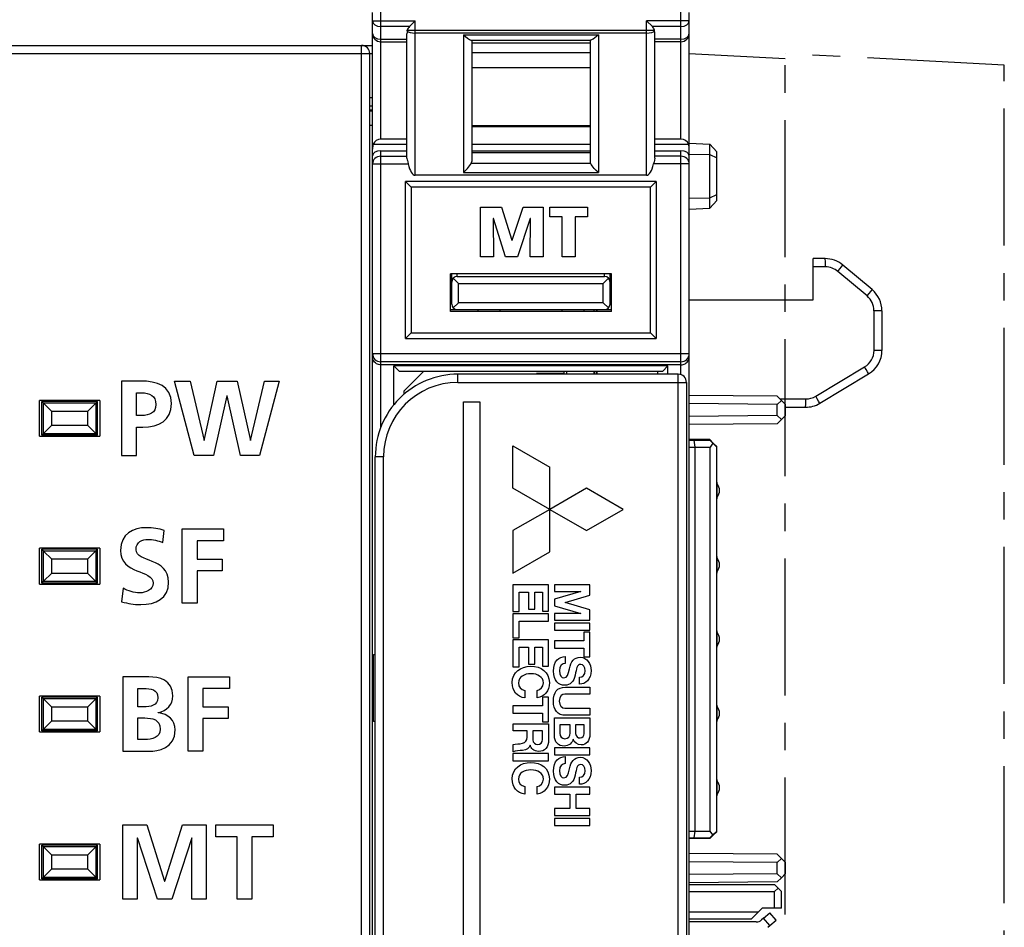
# Model space of a CAD drawing. Extents: x 0 to 241, y 0 to 171.
# Tile 19 of 27: x 36 to 71, y 102 to 135. Entities that reach past the tile are written whole.
import ezdxf

# ---------------------------------------------------------------- set-up
doc = ezdxf.new("R2010")
doc.units = 0
doc.header["$LTSCALE"] = 13.2748
doc.header["$MEASUREMENT"] = 0
doc.linetypes.add('CENTER', pattern=[0.6, 0.375, -0.075, 0.075, -0.075])
doc.layers.get('0').update_dxf_attribs({"linetype": 'CONTINUOUS'})
doc.layers.add('DEFAULT_1', color=7, linetype='CENTER')

msp = doc.modelspace()

# ---------------------------------------------------------------- linework, layer by layer
at = {"color": 7, "linetype": 'CONTINUOUS'}
for p, q in [((48.7606, 130.4547), (48.7606, 141.844)), ((59.6607, 130.4547), (59.6607, 141.844)), ((48.4606, 134.293), (48.4606, 135.0574)), ((59.9608, 14.6572), (59.9608, 135.0574)), ((48.4606, 134.7522), (50.0105, 134.7522)), ((49.7983, 134.5403), (48.7606, 134.5403)), ((49.7983, 134.5403), (50.0105, 134.7522)), ((50.0105, 129.1387), (50.0105, 134.7522)), ((58.4108, 129.1387), (58.4108, 134.7522)), ((58.6227, 134.5403), (58.4108, 134.7522)), ((59.9608, 134.7522), (58.4108, 134.7522)), ((59.6607, 134.5403), (58.6227, 134.5403)), ((48.4606, 14.6572), (48.4606, 134.2919)), ((49.7105, 129.765), (49.7105, 134.2802)), ((49.7177, 134.3894), (49.7225, 134.4118)), ((49.7225, 134.4118), (58.6988, 134.4118)), ((58.4108, 134.3091), (50.0105, 134.3091)), ((51.7607, 134.2458), (51.7607, 129.2379)), ((51.7607, 134.2458), (51.8347, 134.1789)), ((51.7607, 134.2458), (56.6607, 134.2458)), ((51.8347, 134.1789), (51.9095, 134.1194)), ((51.9095, 134.1194), (51.9453, 134.0938)), ((51.9453, 134.0938), (51.9794, 134.0725)), ((56.4698, 134.0897), (56.4395, 134.0711)), ((56.5322, 134.1348), (56.4698, 134.0897)), ((56.5963, 134.1875), (56.5322, 134.1348)), ((56.6607, 134.2458), (56.5963, 134.1875)), ((56.6607, 134.2458), (56.6607, 129.2379)), ((58.7037, 134.3894), (58.6988, 134.4118)), ((58.7106, 129.765), (58.7106, 134.2802)), ((33.2602, 133.8589), (48.4606, 133.8589)), ((48.0606, 47.4205), (48.0606, 133.8589)), ((48.7606, 134.0808), (49.7105, 134.0808)), ((48.7606, 133.9929), (49.7105, 133.9929)), ((51.9794, 134.0725), (52.0036, 134.0597)), ((52.0036, 134.0597), (52.0249, 134.0515)), ((52.0249, 134.0515), (52.0425, 134.048)), ((52.0425, 134.048), (56.3789, 134.048)), ((52.0607, 134.048), (52.0607, 129.6369)), ((52.0607, 133.955), (56.3606, 133.955)), ((56.3606, 134.048), (56.3606, 129.6369)), ((56.3937, 134.0508), (56.3789, 134.048)), ((56.412, 134.057), (56.3937, 134.0508)), ((56.4395, 134.0711), (56.412, 134.057)), ((59.6607, 134.0808), (58.7106, 134.0808)), ((59.6607, 133.9929), (58.7106, 133.9929)), ((7.9601, 133.5588), (48.4606, 133.5588)), ((48.3606, 14.6572), (48.3606, 133.5588)), ((52.0607, 133.596), (56.3606, 133.596)), ((52.0607, 133.0613), (56.3606, 133.0613)), ((48.4606, 131.9513), (48.3606, 131.9513)), ((48.4606, 131.6516), (48.3606, 131.6516)), ((48.4606, 131.5031), (48.3606, 131.5031)), ((48.4606, 131.4631), (48.3606, 131.4631)), ((48.3606, 130.9591), (48.4606, 130.9591)), ((52.0607, 130.9474), (56.3606, 130.9474)), ((52.0607, 130.9088), (56.3606, 130.9088)), ((48.4816, 130.2708), (49.7105, 130.2708)), ((49.7105, 130.4547), (48.7606, 130.4547)), ((52.0607, 130.2708), (56.3606, 130.2708)), ((59.6607, 130.4547), (58.7106, 130.4547)), ((58.7106, 130.2708), (59.9398, 130.2708)), ((59.9608, 130.3087), (60.7111, 130.2694)), ((60.7111, 127.948), (60.7111, 130.2694)), ((60.7111, 130.2694), (60.9609, 129.9924)), ((48.7606, 119.9856), (48.7606, 130.0289)), ((48.7606, 130.0289), (49.7105, 130.0289)), ((48.7606, 129.8312), (49.7105, 129.8312)), ((52.0607, 130.0289), (56.3606, 130.0289)), ((52.0607, 129.9607), (56.3606, 129.9607)), ((58.7106, 130.0289), (59.6607, 130.0289)), ((59.6607, 129.8312), (58.7106, 129.8312)), ((59.6607, 121.8915), (59.6607, 130.0289)), ((59.9608, 129.909), (60.7111, 129.8925)), ((60.7111, 129.8925), (60.9609, 129.7778)), ((60.9609, 128.2254), (60.9609, 129.9924)), ((48.4606, 129.5493), (49.7566, 129.5493)), ((49.7105, 129.765), (49.7115, 129.7443)), ((49.7115, 129.7443), (49.7191, 129.6992)), ((49.7191, 129.6992), (49.7246, 129.6751)), ((49.7246, 129.6751), (49.7377, 129.6251)), ((49.7377, 129.6251), (49.7566, 129.5493)), ((51.9481, 129.4367), (51.9867, 129.4853)), ((51.9867, 129.4853), (52.0094, 129.517)), ((52.0094, 129.517), (52.0297, 129.548)), ((52.0297, 129.548), (52.0459, 129.5769)), ((52.0459, 129.5769), (56.3754, 129.5769)), ((56.3916, 129.548), (56.3754, 129.5769)), ((56.412, 129.517), (56.3916, 129.548)), ((56.4347, 129.4853), (56.412, 129.517)), ((56.4729, 129.4367), (56.4347, 129.4853)), ((58.6837, 129.6251), (58.6647, 129.5493)), ((59.9608, 129.5493), (58.6647, 129.5493)), ((58.6968, 129.6751), (58.6837, 129.6251)), ((58.7023, 129.6992), (58.6968, 129.6751)), ((58.7095, 129.7443), (58.7023, 129.6992)), ((58.7106, 129.765), (58.7095, 129.7443)), ((58.4108, 129.1387), (50.0105, 129.1387)), ((51.7607, 129.2379), (51.8365, 129.3127)), ((51.7607, 129.2379), (56.6607, 129.2379)), ((51.8365, 129.3127), (51.9074, 129.3888)), ((51.9074, 129.3888), (51.9481, 129.4367)), ((56.5139, 129.3888), (56.4729, 129.4367)), ((56.5849, 129.3127), (56.5139, 129.3888)), ((56.6607, 129.2379), (56.5849, 129.3127)), ((49.6605, 123.2089), (49.6605, 128.9089)), ((58.7609, 128.9089), (49.6605, 128.9089)), ((49.6609, 128.9085), (49.8607, 128.7087)), ((58.7605, 128.9085), (58.5607, 128.7087)), ((58.7609, 128.9089), (58.7609, 123.2089)), ((49.8607, 128.7087), (49.8607, 123.4087)), ((58.5607, 128.7087), (49.8607, 128.7087)), ((58.5607, 123.4087), (58.5607, 128.7087)), ((60.7111, 128.3249), (60.9609, 128.44)), ((59.9608, 128.3087), (60.7111, 128.3249)), ((60.7111, 127.948), (60.9609, 128.2254)), ((52.3856, 126.1805), (52.3856, 127.9802)), ((52.3856, 127.9802), (53.1411, 127.9802)), ((53.1411, 127.9802), (53.5227, 126.7839)), ((53.5279, 126.7839), (53.9275, 127.9802)), ((53.9275, 127.9802), (54.6547, 127.9802)), ((54.6547, 127.9802), (54.6547, 126.1805)), ((54.9006, 127.6243), (54.9006, 127.9802)), ((54.9006, 127.9802), (56.2671, 127.9802)), ((56.2671, 127.9802), (56.2671, 127.6243)), ((59.9608, 127.9088), (60.7111, 127.948)), ((52.8447, 127.5625), (52.8548, 126.1805)), ((52.8497, 127.5625), (52.8447, 127.5625)), ((53.2881, 126.1805), (52.8497, 127.5625)), ((54.1879, 127.5625), (53.729, 126.1805)), ((54.1854, 126.1805), (54.1931, 127.5625)), ((54.1931, 127.5625), (54.1879, 127.5625)), ((55.3439, 127.6243), (54.9006, 127.6243)), ((55.3439, 126.1805), (55.3439, 127.6243)), ((55.8235, 127.6243), (55.8235, 126.1805)), ((56.2671, 127.6243), (55.8235, 127.6243)), ((53.5227, 126.7839), (53.5279, 126.7839)), ((52.8548, 126.1805), (52.3856, 126.1805)), ((53.729, 126.1805), (53.2881, 126.1805)), ((54.6547, 126.1805), (54.1854, 126.1805)), ((55.8235, 126.1805), (55.3439, 126.1805)), ((64.8967, 126.109), (64.4608, 126.109)), ((64.4608, 124.609), (64.4608, 126.1087)), ((66.6037, 124.9821), (65.5395, 125.8747)), ((51.2856, 124.1901), (51.2856, 125.5588)), ((57.1358, 125.5588), (51.2856, 125.5588)), ((51.3355, 124.4588), (51.3355, 125.5588)), ((51.5357, 125.4586), (51.5357, 125.5588)), ((56.8857, 125.4586), (56.8857, 125.5588)), ((57.0858, 124.4588), (57.0858, 125.5588)), ((57.1358, 124.1901), (57.1358, 125.5588)), ((64.9073, 125.8086), (64.4608, 125.8086)), ((66.4212, 124.7523), (65.3573, 125.645)), ((51.2856, 125.4207), (51.3355, 125.4207)), ((51.3941, 125.4), (51.5856, 125.2088)), ((51.5357, 125.4586), (56.8857, 125.4586)), ((51.5856, 124.5088), (51.5856, 125.2088)), ((51.5856, 125.2088), (56.8357, 125.2088)), ((57.0272, 125.4), (56.8357, 125.2088)), ((56.8357, 124.5088), (56.8357, 125.2088)), ((57.0858, 125.4207), (57.1358, 125.4207)), ((51.3941, 124.3176), (51.5856, 124.5088)), ((56.8357, 124.5088), (51.5856, 124.5088)), ((57.0272, 124.3176), (56.8357, 124.5088)), ((59.9608, 124.609), (64.4608, 124.609)), ((51.2856, 124.259), (57.1358, 124.259)), ((57.1358, 124.1901), (51.2856, 124.1901)), ((52.2857, 124.259), (52.2857, 124.1901)), ((53.0857, 124.259), (53.0857, 124.1901)), ((55.3357, 124.259), (55.3357, 124.1901)), ((56.1357, 124.259), (56.1357, 124.1901)), ((56.5108, 124.1901), (56.5108, 124.259)), ((56.6032, 124.259), (56.6032, 124.1901)), ((56.6108, 124.1901), (56.6108, 124.259)), ((66.6712, 124.2159), (66.6712, 122.7748)), ((66.961, 124.2159), (66.6712, 124.2159)), ((66.961, 124.2159), (66.961, 122.7748)), ((49.6609, 123.2089), (49.8607, 123.4087)), ((49.8607, 123.4087), (58.5607, 123.4087)), ((58.7605, 123.2089), (58.5607, 123.4087)), ((49.6605, 123.2089), (58.7609, 123.2089)), ((48.4606, 122.6587), (59.9608, 122.6587)), ((66.961, 122.7748), (66.6712, 122.7748)), ((48.4633, 122.4909), (48.4606, 122.5275)), ((48.4712, 122.4551), (48.4633, 122.4909)), ((48.4854, 122.4179), (48.4712, 122.4551)), ((48.506, 122.3817), (48.4854, 122.4179)), ((48.5333, 122.3483), (48.506, 122.3817)), ((48.5663, 122.318), (48.5333, 122.3483)), ((48.6056, 122.2918), (48.5663, 122.318)), ((48.6408, 122.2753), (48.6056, 122.2918)), ((59.6607, 122.36), (48.7606, 122.36)), ((59.7806, 122.2753), (59.8158, 122.2918)), ((59.8158, 122.2918), (59.8551, 122.318)), ((59.8551, 122.318), (59.8881, 122.3483)), ((59.8881, 122.3483), (59.915, 122.3817)), ((59.915, 122.3817), (59.9357, 122.4179)), ((59.9357, 122.4179), (59.9501, 122.4551)), ((59.9501, 122.4551), (59.958, 122.4909)), ((59.958, 122.4909), (59.9608, 122.5275)), ((48.679, 122.2629), (48.6408, 122.2753)), ((48.7193, 122.2553), (48.679, 122.2629)), ((48.7606, 122.2525), (48.7193, 122.2553)), ((59.6607, 122.2525), (48.7606, 122.2525)), ((49.2357, 120.8045), (49.2357, 122.2088)), ((49.4355, 122.0086), (49.2357, 122.2088)), ((59.1856, 122.2088), (49.2357, 122.2088)), ((58.9858, 122.0086), (49.4355, 122.0086)), ((49.6106, 121.3086), (50.3106, 122.0086)), ((54.4107, 121.9087), (54.4107, 121.9335)), ((55.4108, 121.9335), (54.4107, 121.9335)), ((54.8606, 121.9338), (54.8606, 121.9087)), ((55.1107, 121.9338), (55.1107, 121.9087)), ((55.3105, 121.9338), (55.3105, 121.9087)), ((55.4108, 122.0086), (55.4108, 121.9335)), ((55.5107, 121.9087), (55.5107, 122.0086)), ((56.5108, 121.9087), (56.5108, 122.0086)), ((56.5208, 122.0086), (56.5208, 121.9087)), ((56.6032, 122.0086), (56.6032, 121.9087)), ((56.6108, 121.9087), (56.6108, 122.0086)), ((58.8108, 122.0086), (58.8108, 121.9087)), ((58.9858, 122.0086), (59.1856, 122.2088)), ((59.1856, 121.9087), (59.1856, 122.2088)), ((59.6607, 122.2525), (59.7021, 122.2553)), ((59.7021, 122.2553), (59.7424, 122.2629)), ((59.7424, 122.2629), (59.7806, 122.2753)), ((64.5545, 121.1084), (66.3316, 122.1747)), ((41.9877, 118.9584), (41.2718, 121.6599)), ((41.2718, 121.6599), (41.8407, 121.6599)), ((41.8407, 121.6599), (42.3439, 119.5003)), ((42.3514, 119.5003), (42.8121, 121.6599)), ((42.8121, 121.6599), (43.5474, 121.6599)), ((43.5474, 121.6599), (44.0236, 119.5003)), ((44.0313, 119.5003), (44.5383, 121.6599)), ((45.0647, 121.6599), (44.3603, 118.9584)), ((44.5383, 121.6599), (45.0647, 121.6599)), ((51.5605, 121.609), (51.5605, 121.9087)), ((59.5608, 121.9087), (51.5605, 121.9087)), ((51.5605, 121.609), (59.8609, 121.609)), ((59.5608, 74.3078), (59.5608, 121.9087)), ((59.8609, 121.609), (59.8609, 74.6082)), ((64.6982, 120.851), (66.4752, 121.9176)), ((49.6106, 121.1887), (49.6106, 121.3086)), ((36.3605, 119.6587), (36.3605, 120.9585)), ((38.5606, 120.9585), (36.3605, 120.9585)), ((36.4477, 119.6959), (36.4477, 120.9217)), ((36.4477, 120.9217), (36.5104, 120.8586)), ((38.4734, 120.9217), (36.4477, 120.9217)), ((38.1103, 120.5589), (38.4734, 120.9217)), ((38.4734, 119.6959), (38.4734, 120.9217)), ((38.5606, 120.9585), (38.5606, 119.6587)), ((43.1681, 121.1182), (42.6882, 118.9584)), ((43.1759, 121.1182), (43.1681, 121.1182)), ((43.6635, 118.9584), (43.1759, 121.1182)), ((51.7607, 75.3039), (51.7607, 120.9035)), ((51.7607, 120.9035), (52.3608, 120.9035)), ((52.3608, 120.9035), (52.3608, 75.3039)), ((63.1582, 121.1115), (59.9608, 121.1391)), ((63.1582, 121.1115), (63.3095, 120.9599)), ((63.1582, 120.8114), (63.3095, 120.9599)), ((63.2609, 121.0088), (64.1942, 121.0088)), ((63.3095, 120.9599), (63.4607, 120.8087)), ((36.5104, 119.7589), (36.5104, 120.8586)), ((36.8105, 120.5589), (36.5104, 120.8586)), ((38.4104, 120.8586), (36.5104, 120.8586)), ((36.8105, 120.0587), (36.8105, 120.5589)), ((38.1103, 120.5589), (36.8105, 120.5589)), ((38.1103, 120.5589), (38.1103, 120.0587)), ((38.4104, 120.8586), (38.4104, 119.7589)), ((63.1582, 120.8114), (59.9608, 120.8393)), ((63.1582, 120.4059), (63.1582, 120.8114)), ((63.4607, 120.4087), (63.4607, 120.8087)), ((63.4607, 120.7088), (64.1839, 120.7088)), ((63.1582, 120.4059), (59.9608, 120.3784)), ((63.1582, 120.4059), (63.3095, 120.2575)), ((63.1582, 120.1062), (63.3095, 120.2575)), ((63.3095, 120.2575), (63.4607, 120.4087)), ((36.8105, 120.0587), (36.5104, 119.7589)), ((36.8105, 120.0587), (38.1103, 120.0587)), ((38.4734, 119.6959), (38.1103, 120.0587)), ((63.1582, 120.1062), (59.9608, 120.078)), ((36.3605, 119.6587), (38.5606, 119.6587)), ((36.4477, 119.6959), (36.5104, 119.7589)), ((38.4734, 119.6959), (36.4477, 119.6959)), ((36.5104, 119.7589), (38.4104, 119.7589)), ((42.3439, 119.5003), (42.3514, 119.5003)), ((44.0236, 119.5003), (44.0313, 119.5003)), ((60.7108, 119.5336), (59.9608, 119.5336)), ((59.9608, 119.5088), (60.7108, 119.5088)), ((60.1279, 119.5088), (60.1606, 119.2587)), ((60.8359, 119.4089), (60.7108, 119.5336)), ((60.8193, 119.3999), (60.7108, 119.5088)), ((53.5608, 117.7638), (53.5608, 119.3034)), ((53.5608, 119.3034), (54.8944, 118.5334)), ((59.9608, 119.2587), (60.7194, 119.2587)), ((60.1606, 119.2587), (60.1606, 105.3086)), ((60.8193, 119.3999), (60.7194, 119.2587)), ((60.7194, 105.3086), (60.7194, 119.2587)), ((60.9609, 119.2587), (60.8193, 119.3999)), ((60.8359, 119.4089), (60.8231, 119.3962)), ((60.8359, 119.4089), (60.9609, 119.2835)), ((60.9609, 105.2835), (60.9609, 119.2835)), ((42.6882, 118.9584), (41.9877, 118.9584)), ((44.3603, 118.9584), (43.6635, 118.9584)), ((48.5605, 77.3079), (48.5605, 118.9087)), ((48.8605, 118.9087), (48.5605, 118.9087)), ((48.8605, 77.3079), (48.8605, 118.9087)), ((54.8944, 115.4545), (54.8944, 118.5334)), ((54.8944, 116.9941), (53.5608, 117.7638)), ((56.2273, 117.7638), (54.8944, 116.9941)), ((57.5609, 116.9941), (56.2273, 117.7638)), ((60.9809, 117.4438), (60.9809, 117.9237)), ((54.8944, 116.9941), (53.5608, 116.2241)), ((54.8944, 116.9941), (56.2273, 116.2241)), ((56.2273, 116.2241), (57.5609, 116.9941)), ((41.5465, 113.5836), (41.5465, 116.2852)), ((41.5465, 116.2852), (43.0482, 116.2852)), ((43.0482, 116.2852), (43.0482, 115.8595)), ((53.5608, 116.2241), (53.5608, 114.6842)), ((42.0884, 115.8595), (42.0884, 115.1937)), ((43.0482, 115.8595), (42.0884, 115.8595)), ((36.3605, 114.2836), (36.3605, 115.5834)), ((38.5606, 115.5834), (36.3605, 115.5834)), ((36.4477, 114.3208), (36.4477, 115.5466)), ((36.4477, 115.5466), (36.5104, 115.4835)), ((38.4734, 115.5466), (36.4477, 115.5466)), ((38.4734, 115.5466), (38.1103, 115.1838)), ((38.4734, 114.3208), (38.4734, 115.5466)), ((38.5606, 115.5834), (38.5606, 114.2836)), ((36.5104, 114.3838), (36.5104, 115.4835)), ((36.5104, 115.4835), (36.8105, 115.1838)), ((38.4104, 115.4835), (36.5104, 115.4835)), ((36.8105, 114.6836), (36.8105, 115.1838)), ((38.1103, 115.1838), (36.8105, 115.1838)), ((38.1103, 115.1838), (38.1103, 114.6836)), ((38.4104, 115.4835), (38.4104, 114.3838)), ((42.0884, 115.1937), (43.0017, 115.1937)), ((43.0017, 115.1937), (43.0017, 114.7679)), ((53.5608, 114.6842), (54.8944, 115.4545)), ((60.9809, 114.7435), (60.9809, 115.2237)), ((36.5104, 114.3838), (36.8105, 114.6836)), ((36.8105, 114.6836), (38.1103, 114.6836)), ((38.4734, 114.3208), (38.1103, 114.6836)), ((42.0884, 114.7679), (42.0884, 113.5836)), ((43.0017, 114.7679), (42.0884, 114.7679)), ((36.3605, 114.2836), (38.5606, 114.2836)), ((36.4477, 114.3208), (36.5104, 114.3838)), ((38.4734, 114.3208), (36.4477, 114.3208)), ((36.5104, 114.3838), (38.4104, 114.3838)), ((53.5608, 114.2542), (53.5608, 113.2813)), ((54.851, 114.2542), (53.5608, 114.2542)), ((54.851, 113.2995), (54.851, 114.2542)), ((55.0663, 114.2542), (55.0663, 114.0113)), ((56.3552, 114.2542), (55.0663, 114.2542)), ((56.3552, 113.8814), (56.3552, 114.2542)), ((53.7844, 113.2813), (53.7844, 113.9934)), ((53.7844, 113.9934), (54.1289, 113.9934)), ((54.1289, 113.9934), (54.1289, 113.3764)), ((54.3521, 113.3764), (54.3521, 113.9934)), ((54.3521, 113.9934), (54.6274, 113.9934)), ((54.6274, 113.9934), (54.6274, 113.2995)), ((56.0251, 114.0113), (55.0663, 113.7374)), ((55.0663, 114.0113), (56.0251, 114.0113)), ((55.0663, 113.7374), (55.0663, 113.4863)), ((55.4504, 113.6117), (56.3552, 113.8814)), ((42.0884, 113.5836), (41.5465, 113.5836)), ((54.1289, 113.3764), (54.3521, 113.3764)), ((55.0663, 113.4863), (56.0251, 113.212)), ((56.3552, 113.3416), (55.4504, 113.6117)), ((53.5608, 113.2813), (53.7844, 113.2813)), ((53.5608, 113.1972), (53.5608, 112.328)), ((54.851, 113.1972), (53.5608, 113.1972)), ((54.6274, 113.2995), (54.851, 113.2995)), ((54.851, 112.9365), (54.851, 113.1972)), ((55.0663, 113.212), (55.0663, 112.9688)), ((56.0251, 113.212), (55.0663, 113.212)), ((56.3552, 112.9688), (56.3552, 113.3416)), ((53.7844, 112.328), (53.7844, 112.9365)), ((53.7844, 112.9365), (54.851, 112.9365)), ((55.0663, 112.9688), (56.3552, 112.9688)), ((55.0663, 112.8654), (55.0663, 112.6053)), ((56.3552, 112.8654), (55.0663, 112.8654)), ((56.3552, 112.6053), (56.3552, 112.8654)), ((53.5608, 112.328), (53.7844, 112.328)), ((55.0663, 112.6053), (56.3552, 112.6053)), ((56.1319, 112.5361), (56.1319, 112.2212)), ((56.3552, 112.5361), (56.1319, 112.5361)), ((56.3552, 111.641), (56.3552, 112.5361)), ((60.9809, 112.0435), (60.9809, 112.5234)), ((53.5608, 112.2536), (53.5608, 111.2807)), ((54.851, 112.2536), (53.5608, 112.2536)), ((53.7844, 111.2807), (53.7844, 111.9925)), ((53.7844, 111.9925), (54.1289, 111.9925)), ((54.1289, 111.9925), (54.1289, 111.3758)), ((54.3521, 111.3758), (54.3521, 111.9925)), ((54.3521, 111.9925), (54.6274, 111.9925)), ((54.6274, 111.9925), (54.6274, 111.2986)), ((54.851, 111.2986), (54.851, 112.2536)), ((55.0663, 112.2212), (55.0663, 111.9559)), ((56.1319, 112.2212), (55.0663, 112.2212)), ((55.0663, 111.9559), (56.1319, 111.9559)), ((56.1319, 111.9559), (56.1319, 111.641)), ((48.5009, 109.2923), (48.5009, 111.7249)), ((48.5009, 111.7249), (48.5605, 111.7249)), ((56.1319, 111.641), (56.3552, 111.641)), ((53.5608, 111.2807), (53.7844, 111.2807)), ((54.1289, 111.3758), (54.3521, 111.3758)), ((54.6274, 111.2986), (54.851, 111.2986)), ((41.7594, 108.2085), (41.7594, 110.91)), ((41.7594, 110.91), (43.2611, 110.91)), ((43.2611, 110.91), (43.2611, 110.4844)), ((36.3605, 108.9088), (36.3605, 110.2086)), ((38.5606, 110.2086), (36.3605, 110.2086)), ((36.4477, 108.9456), (36.4477, 110.1714)), ((36.4477, 110.1714), (36.5104, 110.1084)), ((38.4734, 110.1714), (36.4477, 110.1714)), ((38.4734, 110.1714), (38.1103, 109.8087)), ((38.4734, 108.9456), (38.4734, 110.1714)), ((38.5606, 110.2086), (38.5606, 108.9088)), ((42.3013, 110.4844), (42.3013, 109.8186)), ((43.2611, 110.4844), (42.3013, 110.4844)), ((54.6274, 110.1669), (54.6274, 109.8516)), ((54.851, 110.1669), (54.6274, 110.1669)), ((54.851, 109.2711), (54.851, 110.1669)), ((36.5104, 109.0087), (36.5104, 110.1084)), ((36.5104, 110.1084), (36.8105, 109.8087)), ((38.4104, 110.1084), (36.5104, 110.1084)), ((36.8105, 109.3084), (36.8105, 109.8087)), ((38.1103, 109.8087), (36.8105, 109.8087)), ((38.1103, 109.8087), (38.1103, 109.3084)), ((38.4104, 110.1084), (38.4104, 109.0087)), ((42.3013, 109.8186), (43.2146, 109.8186)), ((43.2146, 109.8186), (43.2146, 109.3928)), ((53.5608, 109.8516), (53.5608, 109.5867)), ((54.6274, 109.8516), (53.5608, 109.8516)), ((60.9809, 109.3436), (60.9809, 109.8235)), ((53.5608, 109.5867), (54.6274, 109.5867)), ((54.6274, 109.5867), (54.6274, 109.2711)), ((36.5104, 109.0087), (36.8105, 109.3084)), ((36.8105, 109.3084), (38.1103, 109.3084)), ((38.4734, 108.9456), (38.1103, 109.3084)), ((42.3013, 109.3928), (42.3013, 108.2085)), ((43.2146, 109.3928), (42.3013, 109.3928)), ((48.5605, 109.2923), (48.5009, 109.2923)), ((54.6274, 109.2711), (54.851, 109.2711)), ((36.3605, 108.9088), (38.5606, 108.9088)), ((36.4477, 108.9456), (36.5104, 109.0087)), ((38.4734, 108.9456), (36.4477, 108.9456)), ((36.5104, 109.0087), (38.4104, 109.0087)), ((42.3013, 108.2085), (41.7594, 108.2085)), ((53.5608, 108.1218), (53.5608, 107.8621)), ((54.851, 108.1218), (53.5608, 108.1218)), ((54.851, 107.8621), (54.851, 108.1218)), ((55.0663, 108.3334), (55.0663, 108.0736)), ((56.3552, 108.3334), (55.0663, 108.3334)), ((55.0663, 108.0736), (56.3552, 108.0736)), ((56.3552, 108.0736), (56.3552, 108.3334)), ((53.5608, 107.8621), (54.851, 107.8621)), ((60.9809, 106.6436), (60.9809, 107.1235)), ((55.0663, 106.8988), (55.0663, 106.6433)), ((56.3552, 106.8988), (55.0663, 106.8988)), ((55.0663, 106.6433), (55.6289, 106.6433)), ((55.6289, 106.6433), (55.6289, 106.1266)), ((55.8525, 106.1266), (55.8525, 106.6433)), ((55.8525, 106.6433), (56.3552, 106.6433)), ((56.3552, 106.6433), (56.3552, 106.8988)), ((55.0663, 106.1266), (55.0663, 105.8716)), ((55.6289, 106.1266), (55.0663, 106.1266)), ((55.0663, 105.8716), (56.3552, 105.8716)), ((56.3552, 106.1266), (55.8525, 106.1266)), ((56.3552, 105.8716), (56.3552, 106.1266)), ((39.3948, 102.8257), (39.3948, 105.5274)), ((39.3948, 105.5274), (40.2618, 105.5274)), ((40.2618, 105.5274), (40.9043, 103.4799)), ((40.9121, 103.4799), (41.5546, 105.5274)), ((41.5546, 105.5274), (42.4216, 105.5274)), ((42.4216, 105.5274), (42.4216, 102.8257)), ((42.7656, 105.1015), (42.7656, 105.5274)), ((42.7656, 105.5274), (44.8556, 105.5274)), ((44.8556, 105.5274), (44.8556, 105.1015)), ((55.0663, 105.7634), (55.0663, 105.5037)), ((56.3552, 105.7634), (55.0663, 105.7634)), ((55.0663, 105.5037), (56.3552, 105.5037)), ((56.3552, 105.5037), (56.3552, 105.7634)), ((59.9608, 105.3086), (60.7194, 105.3086)), ((60.1606, 105.3086), (60.1279, 105.0585)), ((60.7108, 105.0585), (60.8193, 105.167)), ((60.8359, 105.1584), (60.7108, 105.0337)), ((60.8193, 105.167), (60.7194, 105.3086)), ((60.9609, 105.3086), (60.8193, 105.167)), ((60.8359, 105.1584), (60.8231, 105.1708)), ((60.8359, 105.1584), (60.9609, 105.2835)), ((36.3605, 103.5337), (36.3605, 104.8335)), ((38.5606, 104.8335), (36.3605, 104.8335)), ((36.4477, 103.5705), (36.4477, 104.7963)), ((36.4477, 104.7963), (36.5104, 104.7333)), ((38.4734, 104.7963), (36.4477, 104.7963)), ((38.4734, 104.7963), (38.1103, 104.4336)), ((38.4734, 103.5705), (38.4734, 104.7963)), ((38.5606, 104.8335), (38.5606, 103.5337)), ((39.9213, 105.055), (39.9135, 105.0474)), ((39.9135, 105.0474), (39.9135, 102.8257)), ((40.6489, 102.8257), (39.9213, 105.055)), ((41.8952, 105.055), (41.1675, 102.8257)), ((41.9029, 105.055), (41.8952, 105.055)), ((41.9029, 102.8257), (41.9029, 105.055)), ((43.5395, 105.1015), (42.7656, 105.1015)), ((43.5395, 102.8257), (43.5395, 105.1015)), ((44.0814, 105.1015), (44.0814, 102.8257)), ((44.8556, 105.1015), (44.0814, 105.1015)), ((59.9608, 105.0585), (60.7108, 105.0585)), ((60.7108, 105.0337), (59.9608, 105.0337)), ((36.5104, 103.6336), (36.5104, 104.7333)), ((36.5104, 104.7333), (36.8105, 104.4336)), ((38.4104, 104.7333), (36.5104, 104.7333)), ((36.8105, 103.9333), (36.8105, 104.4336)), ((38.1103, 104.4336), (36.8105, 104.4336)), ((38.1103, 104.4336), (38.1103, 103.9333)), ((38.4104, 104.7333), (38.4104, 103.6336)), ((63.1582, 104.4611), (59.9608, 104.489)), ((63.1582, 104.4611), (63.3095, 104.3099)), ((63.1582, 104.161), (59.9608, 104.1889)), ((63.1582, 104.161), (63.3095, 104.3099)), ((63.1582, 103.7559), (63.1582, 104.161)), ((63.3095, 104.3099), (63.4607, 104.1586)), ((63.4607, 103.7583), (63.4607, 104.1586)), ((36.5104, 103.6336), (36.8105, 103.9333)), ((36.8105, 103.9333), (38.1103, 103.9333)), ((38.4734, 103.5705), (38.1103, 103.9333)), ((63.1582, 103.7559), (59.9608, 103.728)), ((63.1582, 103.7559), (63.3095, 103.6074)), ((63.3095, 103.6074), (63.4607, 103.7583)), ((36.3605, 103.5337), (38.5606, 103.5337)), ((36.4477, 103.5705), (36.5104, 103.6336)), ((38.4734, 103.5705), (36.4477, 103.5705)), ((36.5104, 103.6336), (38.4104, 103.6336)), ((40.9043, 103.4799), (40.9121, 103.4799)), ((63.1582, 103.4558), (59.9608, 103.4279)), ((59.9608, 103.3587), (63.0608, 103.3587)), ((63.1858, 103.2332), (63.0608, 103.3587)), ((63.1582, 103.4558), (63.3095, 103.6074)), ((59.9608, 103.1085), (63.0608, 103.1085)), ((63.1858, 103.2332), (63.0608, 103.1085)), ((63.0608, 102.5084), (63.0608, 103.1085)), ((63.1858, 103.2332), (63.3109, 103.1085)), ((63.3109, 102.5084), (63.3109, 103.1085)), ((39.9135, 102.8257), (39.3948, 102.8257)), ((41.1675, 102.8257), (40.6489, 102.8257)), ((42.4216, 102.8257), (41.9029, 102.8257)), ((44.0814, 102.8257), (43.5395, 102.8257)), ((62.461, 102.3586), (59.9608, 102.3586)), ((62.2108, 102.1084), (62.461, 102.3586)), ((62.6108, 102.5084), (62.461, 102.3586)), ((63.3109, 102.5084), (62.6108, 102.5084)), ((62.6642, 102.1408), (62.894, 102.3337)), ((63.119, 102.0654), (62.894, 102.3337)), ((62.2108, 102.1084), (59.9608, 102.1084)), ((62.3948, 102.0064), (59.9608, 102.0064)), ((62.6642, 102.1408), (62.5877, 102.0764)), ((62.8892, 101.8728), (62.6642, 102.1408)), ((62.8892, 101.8728), (63.119, 102.0654)), ((62.8127, 101.8084), (62.8892, 101.8728))]:
    msp.add_line(p, q, dxfattribs=at)
for centre, radius, start, end in [((50.0133, 134.3269), 0.3029, 135.21335, 163.72192), ((58.4107, 134.3279), 0.3001, 16.2399, 45.05626), ((48.7606, 134.293), 0.3001, 180.0069, 269.99935), ((50.5359, 134.2804), 0.8254, 172.41136, 180.0148), ((59.6607, 134.293), 0.3001, 270.00058, 359.99268), ((48.0606, 133.5588), 0.3001, 0.0017, 89.9983), ((59.1403, 130.0862), 0.8205, 0.26001, 13.00143), ((64.8968, 125.1102), 0.9988, 49.94625, 90.00526), ((64.9076, 125.1088), 0.6998, 50.01233, 90.02072), ((65.9606, 124.2159), 1.0004, 0.00407, 49.99274), ((51.5356, 124.459), 0.2, 180.06226, 270.03881), ((56.8858, 124.459), 0.2, 269.96913, 359.9399), ((65.9709, 124.2159), 0.7003, 359.99997, 49.99255), ((65.9714, 122.7747), 0.6999, 300.97637, 0.00506), ((65.9618, 122.7748), 0.9992, 300.9207, 359.99924), ((51.5604, 118.9088), 2.9999, 89.99805, 180.00195), ((51.5609, 118.9086), 2.7004, 90.00879, 179.99869), ((59.5609, 121.6087), 0.3, 0.05506, 90.01234), ((64.1943, 121.7104), 0.7015, 269.99179, 300.89783), ((64.1837, 121.7103), 1.0015, 270.00977, 300.91437), ((60.6602, 117.6837), 0.4005, 323.19614, 36.80386), ((60.6597, 114.9836), 0.4011, 323.22137, 36.77863), ((60.6602, 112.2835), 0.4005, 323.19614, 36.80386), ((60.6602, 109.5835), 0.4005, 323.19596, 36.80404), ((60.6602, 106.8836), 0.4006, 323.19887, 36.80113), ((62.3948, 102.3075), 0.301, 269.99754, 309.85084)]:
    msp.add_arc(centre, radius, start, end, dxfattribs=at)
for points in [[(48.4606, 134.7522), (48.4606, 134.6351), (48.5949, 134.5403), (48.7606, 134.5403)], [(59.6607, 134.5403), (59.8264, 134.5403), (59.9608, 134.6351), (59.9608, 134.7522)], [(48.4606, 134.293), (48.4606, 134.1758), (48.5949, 134.0808), (48.7606, 134.0808)], [(49.7177, 134.3894), (49.7483, 134.3426), (49.87, 134.3091), (50.0105, 134.3091)], [(58.4108, 134.3091), (58.5514, 134.3091), (58.673, 134.3426), (58.7037, 134.3894)], [(58.7106, 134.2802), (58.7106, 134.3167), (58.7085, 134.3532), (58.7037, 134.3894)], [(59.6607, 134.0808), (59.8264, 134.0808), (59.9608, 134.1758), (59.9608, 134.293)], [(48.4816, 130.2708), (48.4678, 130.2115), (48.4609, 130.1509), (48.4606, 130.0899)], [(48.7606, 130.454), (48.639, 130.4554), (48.5288, 130.3827), (48.4812, 130.2708)], [(59.9401, 130.2708), (59.8926, 130.3827), (59.7823, 130.4554), (59.6607, 130.454)], [(48.7606, 130.0289), (48.5949, 130.0289), (48.4606, 129.9486), (48.4606, 129.8498)], [(48.7606, 129.8312), (48.5949, 129.8312), (48.4606, 129.7051), (48.4606, 129.5493)], [(59.9608, 129.8498), (59.9608, 129.9486), (59.8264, 130.0289), (59.6607, 130.0289)], [(59.9608, 129.5493), (59.9608, 129.7051), (59.8264, 129.8312), (59.6607, 129.8312)], [(49.7566, 129.5493), (49.8114, 129.2937), (49.9075, 129.1387), (50.0105, 129.1387)], [(52.0459, 129.5769), (52.0556, 129.5955), (52.0604, 129.6162), (52.0607, 129.6369)], [(56.3606, 129.6369), (56.361, 129.6162), (56.3658, 129.5955), (56.3754, 129.5769)], [(58.4108, 129.1387), (58.5138, 129.1387), (58.61, 129.2937), (58.6647, 129.5493)], [(64.9073, 125.8086), (64.9073, 125.9747), (64.9025, 126.109), (64.8967, 126.109)], [(65.3573, 125.645), (65.462, 125.77), (65.543, 125.872), (65.5395, 125.8747)], [(51.5357, 125.4586), (51.4251, 125.4586), (51.3355, 125.3693), (51.3355, 125.2587)], [(57.0858, 125.2587), (57.0858, 125.3693), (56.9962, 125.4586), (56.8857, 125.4586)], [(66.4212, 124.7523), (66.5259, 124.877), (66.6068, 124.979), (66.6037, 124.9821)], [(48.4606, 122.6587), (48.4606, 122.4937), (48.5949, 122.36), (48.7606, 122.36)], [(59.6607, 122.36), (59.8264, 122.36), (59.9608, 122.4937), (59.9608, 122.6587)], [(66.4752, 121.9176), (66.4794, 121.9197), (66.4156, 122.0345), (66.3316, 122.1747)], [(64.1839, 120.7088), (64.1897, 120.7088), (64.1942, 120.8431), (64.1942, 121.0088)], [(64.6982, 120.851), (64.7024, 120.8538), (64.6386, 120.9682), (64.5545, 121.1088)], [(60.9609, 117.9837), (60.9609, 117.9619), (60.9678, 117.9409), (60.9809, 117.9237)], [(60.9809, 117.4438), (60.9678, 117.4266), (60.9609, 117.4052), (60.9609, 117.3839)], [(60.9609, 115.2837), (60.9609, 115.262), (60.9678, 115.241), (60.9809, 115.2237)], [(60.9809, 114.7435), (60.9678, 114.7263), (60.9609, 114.7052), (60.9609, 114.6836)], [(60.9609, 112.5834), (60.9609, 112.562), (60.9678, 112.541), (60.9809, 112.5234)], [(60.9809, 112.0435), (60.9678, 112.0263), (60.9609, 112.0053), (60.9609, 111.9836)], [(60.9609, 109.8838), (60.9609, 109.8617), (60.9678, 109.841), (60.9809, 109.8235)], [(60.9809, 109.3436), (60.9678, 109.3263), (60.9609, 109.305), (60.9609, 109.2836)], [(60.9609, 107.1835), (60.9609, 107.1621), (60.9678, 107.1407), (60.9809, 107.1235)], [(60.9809, 106.6436), (60.9678, 106.626), (60.9609, 106.6054), (60.9609, 106.5833)]]:
    msp.add_open_spline(points, degree=3, dxfattribs=at)
for points, knots in [([(39.3483, 121.6599), (39.3483, 121.6599), (40.0334, 121.6599), (40.0334, 121.6599), (40.6218, 121.6599), (41.1598, 121.4898), (41.1598, 120.8433), (41.1598, 120.2125), (40.6991, 119.984), (40.1186, 119.984), (40.1186, 119.984), (39.8903, 119.984), (39.8903, 119.984), (39.8903, 119.984), (39.8903, 118.9584), (39.8903, 118.9584), (39.8903, 118.9584), (39.3483, 118.9584), (39.3483, 118.9584), (39.3483, 118.9584), (39.3483, 121.6599), (39.3483, 121.6599)], [0, 0, 0, 0, 1, 1, 1, 2, 2, 2, 3, 3, 3, 4, 4, 4, 5, 5, 5, 6, 6, 6, 7, 7, 7, 7]), ([(39.8903, 120.4099), (39.8903, 120.4099), (40.0799, 120.4099), (40.0799, 120.4099), (40.3508, 120.4099), (40.5946, 120.4989), (40.5946, 120.8124), (40.5946, 121.1258), (40.3586, 121.2343), (40.0799, 121.2343), (40.0799, 121.2343), (39.8903, 121.2343), (39.8903, 121.2343), (39.8903, 121.2343), (39.8903, 120.4099), (39.8903, 120.4099)], [0, 0, 0, 0, 1, 1, 1, 2, 2, 2, 3, 3, 3, 4, 4, 4, 5, 5, 5, 5]), ([(40.8463, 115.7897), (40.6759, 115.8633), (40.4862, 115.9058), (40.2966, 115.9058), (40.1109, 115.9058), (39.871, 115.8246), (39.871, 115.5305), (39.871, 115.0621), (41.0552, 115.2595), (41.0552, 114.3538), (41.0552, 113.7618), (40.5869, 113.5371), (40.0411, 113.5371), (39.7471, 113.5371), (39.6155, 113.5759), (39.3483, 113.6417), (39.3483, 113.6417), (39.3986, 114.1294), (39.3986, 114.1294), (39.5845, 114.0288), (39.7974, 113.963), (40.0103, 113.963), (40.2153, 113.963), (40.4902, 114.0675), (40.4902, 114.3113), (40.4902, 114.826), (39.3058, 114.6132), (39.3058, 115.5073), (39.3058, 116.111), (39.7742, 116.3317), (40.2503, 116.3317), (40.4825, 116.3317), (40.6991, 116.3007), (40.8966, 116.2349), (40.8966, 116.2349), (40.8463, 115.7897), (40.8463, 115.7897)], [0, 0, 0, 0, 1, 1, 1, 2, 2, 2, 3, 3, 3, 4, 4, 4, 5, 5, 5, 6, 6, 6, 7, 7, 7, 8, 8, 8, 9, 9, 9, 10, 10, 10, 11, 11, 11, 12, 12, 12, 12]), ([(55.611, 111.2045), (55.5745, 110.9955), (55.5359, 110.8762), (55.4105, 110.8762), (55.3257, 110.8762), (55.2462, 110.9599), (55.2462, 111.1339), (55.2462, 111.3076), (55.345, 111.3968), (55.4618, 111.3968), (55.4618, 111.3968), (55.4618, 111.6469), (55.4618, 111.6469), (55.2375, 111.6469), (55.0329, 111.5012), (55.0329, 111.1226), (55.0329, 110.7615), (55.2238, 110.6054), (55.4415, 110.6054), (55.6448, 110.6054), (55.774, 110.7384), (55.8204, 110.9768), (55.8653, 111.2056), (55.8749, 111.3627), (56.0203, 111.3627), (56.1195, 111.3627), (56.1788, 111.2717), (56.1788, 111.1315), (56.1788, 110.9827), (56.105, 110.8972), (55.9817, 110.8972), (55.9817, 110.8972), (55.9817, 110.645), (55.9817, 110.645), (56.1856, 110.645), (56.3951, 110.7991), (56.3951, 111.1419), (56.3951, 111.3785), (56.2587, 111.6238), (56.0038, 111.6238), (55.7894, 111.6238), (55.6568, 111.4667), (55.611, 111.2045)], [0, 0, 0, 0, 1, 1, 1, 2, 2, 2, 3, 3, 3, 4, 4, 4, 5, 5, 5, 6, 6, 6, 7, 7, 7, 8, 8, 8, 9, 9, 9, 10, 10, 10, 11, 11, 11, 12, 12, 12, 13, 13, 13, 14, 14, 14, 14]), ([(53.7603, 110.6929), (53.7603, 110.9027), (53.9659, 111.0254), (54.2116, 111.0254), (54.4565, 111.0254), (54.6629, 110.9073), (54.6629, 110.6929), (54.6629, 110.5331), (54.5637, 110.4511), (54.4424, 110.4156), (54.4424, 110.4156), (54.4424, 110.1455), (54.4424, 110.1455), (54.6946, 110.1899), (54.882, 110.387), (54.882, 110.6998), (54.882, 111.0947), (54.5802, 111.2945), (54.2075, 111.2945), (53.8354, 111.2945), (53.5336, 111.0864), (53.5336, 110.6998), (53.5336, 110.3908), (53.7134, 110.182), (53.9887, 110.1438), (53.9887, 110.1438), (53.9887, 110.4156), (53.9887, 110.4156), (53.8595, 110.4511), (53.7603, 110.5362), (53.7603, 110.6929)], [0, 0, 0, 0, 1, 1, 1, 2, 2, 2, 3, 3, 3, 4, 4, 4, 5, 5, 5, 6, 6, 6, 7, 7, 7, 8, 8, 8, 9, 9, 9, 10, 10, 10, 10]), ([(39.3948, 110.91), (39.3948, 110.91), (40.3391, 110.91), (40.3391, 110.91), (40.6876, 110.91), (41.2101, 110.8095), (41.2101, 110.2172), (41.2101, 109.896), (40.9934, 109.6715), (40.6721, 109.6135), (40.6721, 109.6135), (40.6721, 109.6057), (40.6721, 109.6057), (41.0397, 109.5709), (41.2914, 109.3232), (41.2914, 108.9904), (41.2914, 108.3092), (40.6799, 108.2085), (40.3391, 108.2085), (40.3391, 108.2085), (39.3948, 108.2085), (39.3948, 108.2085), (39.3948, 108.2085), (39.3948, 110.91), (39.3948, 110.91)], [0, 0, 0, 0, 1, 1, 1, 2, 2, 2, 3, 3, 3, 4, 4, 4, 5, 5, 5, 6, 6, 6, 7, 7, 7, 8, 8, 8, 8]), ([(55.0301, 110.0287), (55.0301, 109.698), (55.181, 109.5144), (55.4684, 109.5144), (55.4684, 109.5144), (56.3552, 109.5144), (56.3552, 109.5144), (56.3552, 109.5144), (56.3552, 109.7738), (56.3552, 109.7738), (56.3552, 109.7738), (55.4449, 109.7738), (55.4449, 109.7738), (55.334, 109.7738), (55.2417, 109.8675), (55.2417, 110.0287), (55.2417, 110.2244), (55.3505, 110.2816), (55.4449, 110.2816), (55.4449, 110.2816), (56.3552, 110.2816), (56.3552, 110.2816), (56.3552, 110.2816), (56.3552, 110.5372), (56.3552, 110.5372), (56.3552, 110.5372), (55.4684, 110.5372), (55.4684, 110.5372), (55.159, 110.5372), (55.0301, 110.3446), (55.0301, 110.0287)], [0, 0, 0, 0, 1, 1, 1, 2, 2, 2, 3, 3, 3, 4, 4, 4, 5, 5, 5, 6, 6, 6, 7, 7, 7, 8, 8, 8, 9, 9, 9, 10, 10, 10, 10]), ([(39.9367, 109.8186), (39.9367, 109.8186), (40.1572, 109.8186), (40.1572, 109.8186), (40.3857, 109.8186), (40.6681, 109.8689), (40.6681, 110.1476), (40.6681, 110.4612), (40.3934, 110.4844), (40.1457, 110.4844), (40.1457, 110.4844), (39.9367, 110.4844), (39.9367, 110.4844), (39.9367, 110.4844), (39.9367, 109.8186), (39.9367, 109.8186)], [0, 0, 0, 0, 1, 1, 1, 2, 2, 2, 3, 3, 3, 4, 4, 4, 5, 5, 5, 5]), ([(55.0663, 109.1543), (55.0663, 109.1543), (55.0663, 108.7819), (55.0663, 108.7819), (55.0663, 108.5394), (55.2107, 108.395), (55.4143, 108.395), (55.5779, 108.395), (55.7192, 108.5136), (55.7515, 108.6434), (55.7805, 108.5304), (55.8959, 108.4388), (56.0382, 108.4388), (56.2284, 108.4388), (56.3552, 108.5793), (56.3552, 108.8408), (56.3552, 108.8408), (56.3552, 109.1543), (56.3552, 109.1543), (56.3552, 109.1543), (56.3552, 109.4213), (56.3552, 109.4213), (56.3552, 109.4213), (56.3552, 109.4227), (56.3552, 109.4227), (56.3552, 109.4227), (55.0663, 109.4227), (55.0663, 109.4227), (55.0663, 109.4227), (55.0663, 109.4213), (55.0663, 109.4213), (55.0663, 109.4213), (55.0663, 109.1543), (55.0663, 109.1543)], [0, 0, 0, 0, 1, 1, 1, 2, 2, 2, 3, 3, 3, 4, 4, 4, 5, 5, 5, 6, 6, 6, 7, 7, 7, 8, 8, 8, 9, 9, 9, 10, 10, 10, 11, 11, 11, 11]), ([(39.9367, 108.6343), (39.9367, 108.6343), (40.1922, 108.6343), (40.1922, 108.6343), (40.4437, 108.6343), (40.7495, 108.6962), (40.7495, 109.0097), (40.7495, 109.362), (40.463, 109.416), (40.1922, 109.416), (40.1922, 109.416), (39.9367, 109.416), (39.9367, 109.416), (39.9367, 109.416), (39.9367, 108.6343), (39.9367, 108.6343)], [0, 0, 0, 0, 1, 1, 1, 2, 2, 2, 3, 3, 3, 4, 4, 4, 5, 5, 5, 5]), ([(54.1806, 108.4284), (54.214, 108.3175), (54.3129, 108.199), (54.492, 108.199), (54.7215, 108.199), (54.8531, 108.3544), (54.8531, 108.6186), (54.8531, 108.6186), (54.8531, 108.9462), (54.8531, 108.9462), (54.8531, 108.9462), (54.8531, 109.205), (54.8531, 109.205), (54.8531, 109.205), (54.8531, 109.2071), (54.8531, 109.2071), (54.8531, 109.2071), (53.5632, 109.2071), (53.5632, 109.2071), (53.5632, 109.2071), (53.5632, 108.9462), (53.5632, 108.9462), (53.5632, 108.9462), (54.071, 108.9462), (54.071, 108.9462), (54.071, 108.9462), (54.071, 108.724), (54.071, 108.724), (54.071, 108.59), (54.0014, 108.517), (53.9101, 108.4953), (53.8085, 108.4708), (53.6573, 108.4774), (53.5632, 108.4512), (53.5632, 108.4512), (53.5632, 108.1887), (53.5632, 108.1887), (53.6617, 108.2145), (53.7961, 108.2293), (53.9022, 108.2348), (54.0765, 108.2441), (54.1461, 108.3365), (54.1806, 108.4284)], [0, 0, 0, 0, 1, 1, 1, 2, 2, 2, 3, 3, 3, 4, 4, 4, 5, 5, 5, 6, 6, 6, 7, 7, 7, 8, 8, 8, 9, 9, 9, 10, 10, 10, 11, 11, 11, 12, 12, 12, 13, 13, 13, 14, 14, 14, 14]), ([(55.2606, 108.8598), (55.2606, 108.8598), (55.2606, 109.1643), (55.2606, 109.1643), (55.2606, 109.1643), (55.6344, 109.1643), (55.6344, 109.1643), (55.6344, 109.1643), (55.6344, 108.8629), (55.6344, 108.8629), (55.6344, 108.7544), (55.5724, 108.6624), (55.4477, 108.6624), (55.3416, 108.6624), (55.2606, 108.7454), (55.2606, 108.8598)], [0, 0, 0, 0, 1, 1, 1, 2, 2, 2, 3, 3, 3, 4, 4, 4, 5, 5, 5, 5]), ([(56.1509, 108.8401), (56.1509, 108.7695), (56.0847, 108.6899), (55.9982, 108.6899), (55.9207, 108.6899), (55.8356, 108.7454), (55.8356, 108.8553), (55.8356, 108.8553), (55.8356, 109.1643), (55.8356, 109.1643), (55.8356, 109.1643), (56.1509, 109.1643), (56.1509, 109.1643), (56.1509, 109.1643), (56.1509, 108.8401), (56.1509, 108.8401)], [0, 0, 0, 0, 1, 1, 1, 2, 2, 2, 3, 3, 3, 4, 4, 4, 5, 5, 5, 5]), ([(54.2781, 108.9462), (54.2781, 108.9462), (54.6291, 108.9462), (54.6291, 108.9462), (54.6291, 108.9462), (54.6291, 108.6313), (54.6291, 108.6313), (54.6291, 108.5256), (54.5547, 108.4546), (54.4531, 108.4546), (54.3814, 108.4546), (54.2781, 108.5177), (54.2781, 108.6238), (54.2781, 108.6238), (54.2781, 108.9462), (54.2781, 108.9462)], [0, 0, 0, 0, 1, 1, 1, 2, 2, 2, 3, 3, 3, 4, 4, 4, 5, 5, 5, 5]), ([(55.611, 107.5682), (55.5745, 107.3587), (55.5359, 107.2402), (55.4105, 107.2402), (55.3257, 107.2402), (55.2462, 107.3236), (55.2462, 107.4973), (55.2462, 107.6709), (55.345, 107.7601), (55.4618, 107.7601), (55.4618, 107.7601), (55.4618, 108.0109), (55.4618, 108.0109), (55.2375, 108.0109), (55.0329, 107.8652), (55.0329, 107.4859), (55.0329, 107.1251), (55.2238, 106.9691), (55.4415, 106.9691), (55.6448, 106.9691), (55.774, 107.1021), (55.8204, 107.3405), (55.8653, 107.5692), (55.8749, 107.7263), (56.0203, 107.7263), (56.1195, 107.7263), (56.1788, 107.635), (56.1788, 107.4951), (56.1788, 107.3463), (56.105, 107.2605), (55.9817, 107.2605), (55.9817, 107.2605), (55.9817, 107.0084), (55.9817, 107.0084), (56.1856, 107.0084), (56.3951, 107.1624), (56.3951, 107.5055), (56.3951, 107.7422), (56.2587, 107.9878), (56.0038, 107.9878), (55.7894, 107.9878), (55.6568, 107.83), (55.611, 107.5682)], [0, 0, 0, 0, 1, 1, 1, 2, 2, 2, 3, 3, 3, 4, 4, 4, 5, 5, 5, 6, 6, 6, 7, 7, 7, 8, 8, 8, 9, 9, 9, 10, 10, 10, 11, 11, 11, 12, 12, 12, 13, 13, 13, 14, 14, 14, 14]), ([(53.7603, 107.1968), (53.7603, 107.4069), (53.9659, 107.53), (54.2116, 107.53), (54.4565, 107.53), (54.6629, 107.4118), (54.6629, 107.1968), (54.6629, 107.0377), (54.5637, 106.9556), (54.4424, 106.9202), (54.4424, 106.9202), (54.4424, 106.6496), (54.4424, 106.6496), (54.6946, 106.6941), (54.882, 106.8912), (54.882, 107.2047), (54.882, 107.5992), (54.5802, 107.799), (54.2075, 107.799), (53.8354, 107.799), (53.5336, 107.5909), (53.5336, 107.2047), (53.5336, 106.8951), (53.7134, 106.6862), (53.9887, 106.6482), (53.9887, 106.6482), (53.9887, 106.9202), (53.9887, 106.9202), (53.8595, 106.9556), (53.7603, 107.0408), (53.7603, 107.1968)], [0, 0, 0, 0, 1, 1, 1, 2, 2, 2, 3, 3, 3, 4, 4, 4, 5, 5, 5, 6, 6, 6, 7, 7, 7, 8, 8, 8, 9, 9, 9, 10, 10, 10, 10])]:
    msp.add_open_spline(points, degree=3, knots=knots, dxfattribs=at)
at = {"layer": 'DEFAULT_1', "color": 40, "linetype": 'CENTER'}
for p, q in [((59.9608, 133.5614), (63.4434, 133.3789)), ((63.4434, 14.6572), (63.4434, 133.5614)), ((71.4035, 133.1442), (63.4434, 133.5614)), ((71.4035, 15.0743), (71.4035, 133.1442))]:
    msp.add_line(p, q, dxfattribs=at)

doc.saveas('drawing.dxf')
